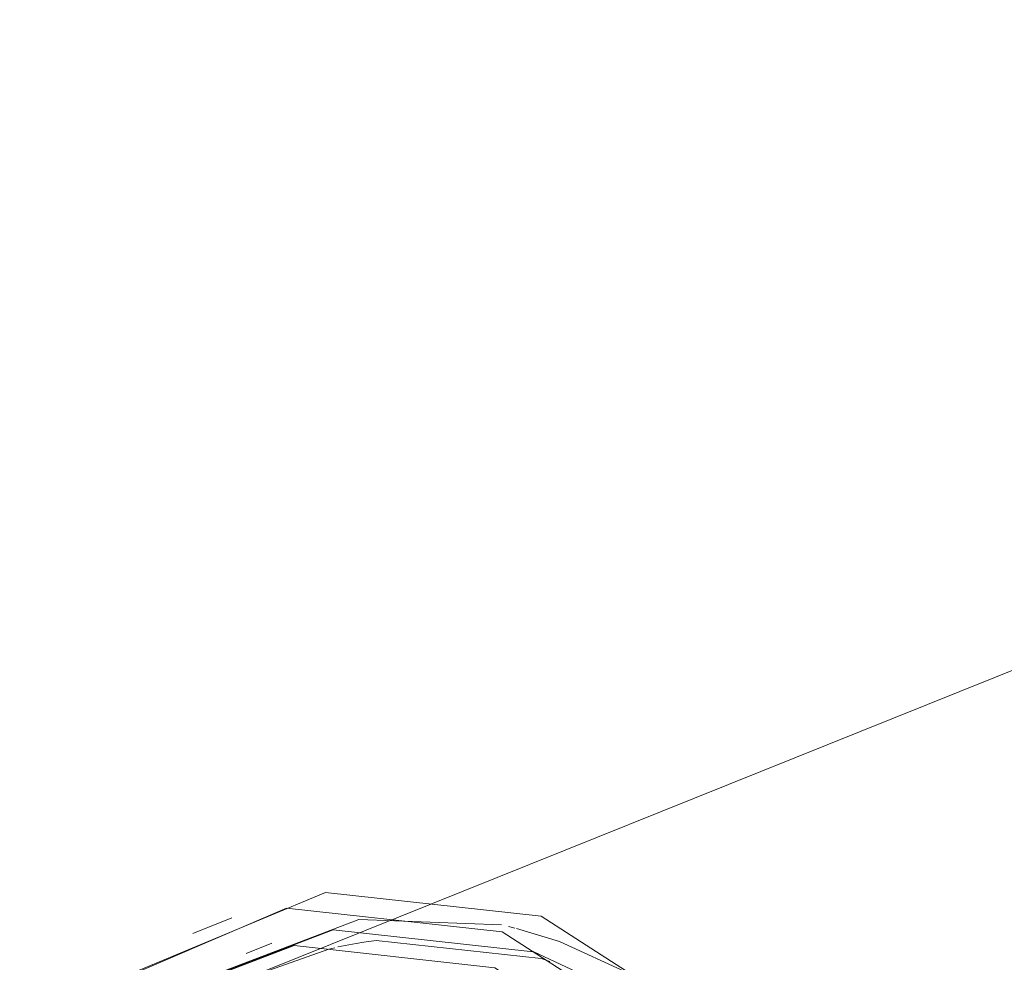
# Model space of a CAD drawing. Header units: millimetres. Extents: x -121 to 34184, y -147 to 33428.
# Tile 140 of 256: x 25442 to 25552, y 2790 to 2896. Entities that reach past the tile are written whole.
import ezdxf

# ---------------------------------------------------------------- set-up
doc = ezdxf.new("R2010")
doc.units = ezdxf.units.MM
doc.layers.add('P-PIPE-____-OTLN', color=3, linetype='Continuous', lineweight=20)

# ---------------------------------------------------------------- blocks, each defined once
blk = doc.blocks.new('ADSK_ППР_Тройник канализационный_Составной - Тройник канализационный-1734365-_3D_ копия 1 копия 1')
at = {"layer": 'P-PIPE-____-OTLN', "color": 22}
for p, q in [((46606.48, 2795.42), (46602.11, 2793.67)), ((46610.97, 2792.59), (46608.09, 2791.43))]:
    blk.add_line(p, q, dxfattribs=at)
at = {"layer": 'P-PIPE-____-OTLN', "color": 9}
for p, q in [((46637.5, 2794.45), (46638.22, 2794.27)), ((46610.08, 2789.32), (46617.36, 2791.91)), ((46641.16, 2790.86), (46642.14, 2790.54))]:
    blk.add_line(p, q, dxfattribs=at)
at = {"layer": 'P-PIPE-____-OTLN', "color": 10}
for p, q in [((46618.37, 2792.15), (46620.42, 2792.55)), ((46622.66, 2792.86), (46641.16, 2790.86)), ((46617.36, 2791.91), (46618.02, 2792.07)), ((46640.34, 2791.59), (46648.06, 2788))]:
    blk.add_line(p, q, dxfattribs=at)
at = {"layer": 'P-PIPE-____-OTLN', "color": 22}
for points in [[(46596.02, 2789.51, 0), (46616.98, 2798.24, 0), (46641.14, 2795.59, 0), (46663.01, 2781.52, 0), (46672.82, 2769.27, 0)], [(46585.36, 2781.99, 0), (46590.95, 2787.21, 0), (46612.61, 2796.49, 0), (46636.77, 2793.83, 0), (46658.64, 2779.77, 0), (46668.32, 2767.62, 0)], [(46596.03, 2785.62, 0), (46613.49, 2792.3, 0), (46635.97, 2789.83, 0), (46656.31, 2776.74, 0), (46664.46, 2766.85, 0)]]:
    blk.add_polyline3d(points, dxfattribs=at)
at = {"layer": 'P-PIPE-____-OTLN', "color": 9}
for points in [[(46603.41, 2788.62, 0), (46620.74, 2795.22, 0), (46636.72, 2794.62, 0)], [(46600.57, 2787.47, 0), (46617.86, 2794.06, 0), (46640.25, 2791.62, 0)], [(46638.4, 2794.23, 0), (46643.22, 2792.75, 0), (46651, 2789.17, 0)], [(46620.42, 2792.55, 0), (46621.27, 2792.69, 0), (46622.66, 2792.86, 0)]]:
    blk.add_polyline3d(points, dxfattribs=at)

msp = doc.modelspace()

# ---------------------------------------------------------------- linework, layer by layer
at = {"layer": 'P-PIPE-____-OTLN', "color": 22}
msp.add_line((25734.46, 2896.06), (25441.89, 2778.44), dxfattribs=at)

# ---------------------------------------------------------------- block references
msp.add_blockref('ADSK_ППР_Тройник канализационный_Составной - Тройник канализационный-1734365-_3D_ копия 1 копия 1', (-21140.83, 0), dxfattribs=at)

doc.saveas('drawing.dxf')
